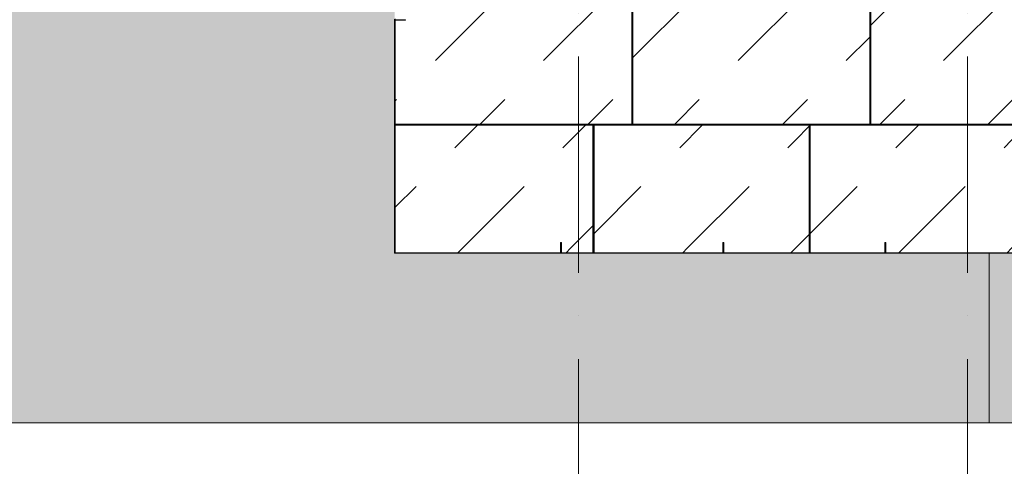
# Model space of a CAD drawing. Header units: millimetres. Extents: x 56389 to 130899, y 36187 to 101460.
# Tile 131 of 134: x 66323 to 70877, y 43409 to 45475. Entities that reach past the tile are written whole.
import ezdxf

# ---------------------------------------------------------------- set-up
doc = ezdxf.new("R2010")
doc.units = ezdxf.units.MM
doc.linetypes.add('4_ Штрихпунктир_ 10 х 2 мм', pattern=[1400, 1000, -200, 0, -200])
for name, color, linetype, lineweight in [('Внутренние кромки', 7, 'Continuous', 18), ('Обобщенные модели', 7, 'Continuous', 9), ('Оси', 7, 'Continuous', 9), ('Перекрытия', 7, 'Continuous', 9), ('Штриховка поверхностей', 7, 'Continuous', 9)]:
    doc.layers.add(name, color=color, linetype=linetype, lineweight=lineweight)
pattern_1 = [(315, (5680, -117369.96), (1000.0003, 0), [50, -1364.214]), (315, (5180, -117369.96), (1000.0003, 0), [50, -1364.214]), (315, (5180, -117869.96), (1000.0003, 0), [50, -1364.214]), (315, (5894.65, -118084.6), (1000.0003, 0), [403.55, -1010.664]), (315, (5394.65, -118084.6), (1000.0003, 0), [403.55, -1010.664]), (315, (5894.65, -117584.6), (1000.0003, 0), [403.55, -1010.664]), (315, (5394.65, -117584.6), (1000.0003, 0), [453.55, -960.664])]
pattern_2 = [(315, (5680, -116319.96), (1000.0003, 0), [50, -1364.214]), (315, (5180, -116319.96), (1000.0003, 0), [50, -1364.214]), (315, (5180, -116819.96), (1000.0003, 0), [50, -1364.214]), (315, (5894.65, -117034.6), (1000.0003, 0), [403.55, -1010.664]), (315, (5394.65, -117034.6), (1000.0003, 0), [403.55, -1010.664]), (315, (5894.65, -116534.6), (1000.0003, 0), [403.55, -1010.664]), (315, (5394.65, -116534.6), (1000.0003, 0), [453.55, -960.664])]
pattern_3 = [(315, (5680, -115219.96), (1000.0003, 0), [50, -1364.214]), (315, (5180, -115219.96), (1000.0003, 0), [50, -1364.214]), (315, (5180, -115719.96), (1000.0003, 0), [50, -1364.214]), (315, (5894.65, -115934.6), (1000.0003, 0), [403.55, -1010.664]), (315, (5394.65, -115934.6), (1000.0003, 0), [403.55, -1010.664]), (315, (5894.65, -115434.6), (1000.0003, 0), [403.55, -1010.664]), (315, (5394.65, -115434.6), (1000.0003, 0), [453.55, -960.664])]
pattern_4 = [(315, (5082.5, -117090), (1000.0003, 0), [50, -1364.214]), (315, (4582.5, -117090), (1000.0003, 0), [50, -1364.214]), (315, (4582.5, -117590), (1000.0003, 0), [50, -1364.214]), (315, (5297.15, -117804.64), (1000.0003, 0), [403.55, -1010.664]), (315, (4797.15, -117804.64), (1000.0003, 0), [403.55, -1010.664]), (315, (5297.15, -117304.64), (1000.0003, 0), [403.55, -1010.664]), (315, (4797.15, -117304.64), (1000.0003, 0), [453.55, -960.664])]
pattern_5 = [(315, (5082.5, -116090), (1000.0003, 0), [50, -1364.214]), (315, (4582.5, -116090), (1000.0003, 0), [50, -1364.214]), (315, (4582.5, -116590), (1000.0003, 0), [50, -1364.214]), (315, (5297.14, -116804.64), (1000.0003, 0), [403.55, -1010.664]), (315, (4797.14, -116804.64), (1000.0003, 0), [403.55, -1010.664]), (315, (5297.14, -116304.64), (1000.0003, 0), [403.55, -1010.664]), (315, (4797.14, -116304.64), (1000.0003, 0), [453.55, -960.664])]
pattern_6 = [(315, (5082.5, -115130), (1000.0003, 0), [50, -1364.214]), (315, (4582.5, -115130), (1000.0003, 0), [50, -1364.214]), (315, (4582.5, -115630), (1000.0003, 0), [50, -1364.214]), (315, (5297.14, -115844.64), (1000.0003, 0), [403.55, -1010.664]), (315, (4797.14, -115844.64), (1000.0003, 0), [403.55, -1010.664]), (315, (5297.14, -115344.64), (1000.0003, 0), [403.55, -1010.664]), (315, (4797.14, -115344.64), (1000.0003, 0), [453.55, -960.664])]

# ---------------------------------------------------------------- blocks, each defined once
blk = doc.blocks.new('Метал кассета для потолка - Тип 1-V877-ВКК_01_К4_З_ЭОМ_кабель_')
at = {"layer": 'Обобщенные модели', "true_color": 0xffffff}
h = blk.add_hatch(dxfattribs=at)
h.set_pattern_fill('FP_370', style=0, pattern_type=2)
h.set_pattern_definition(pattern_1)
h.paths.add_polyline_path([(300, -18.5), (300, 500), (-300, 500), (-300, -500), (300, -500)])
h.paths.add_polyline_path([(297.5, -497.5), (-297.5, -497.5), (-297.5, 497.5), (297.5, 497.5), (297.5, -18.5)])
h = blk.add_hatch(dxfattribs=at)
h.set_pattern_fill('FP_370', style=0, pattern_type=2)
h.set_pattern_definition(pattern_1)
h.paths.add_polyline_path([(297.5, -497.5), (297.5, 497.5), (-297.5, 497.5), (-297.5, -497.5)])
at = {"layer": 'Обобщенные модели', "color": 254, "true_color": 0xcccccc}
for p, q in [((300, 500), (-300, 500)), ((-300, 500), (-300, -500)), ((-297.5, -497.5), (-297.5, 497.5)), ((-297.5, 497.5), (297.5, 497.5)), ((297.5, 497.5), (297.5, -497.5)), ((300, -500), (300, 500)), ((-300, -500), (300, -500)), ((297.5, -497.5), (-297.5, -497.5))]:
    blk.add_line(p, q, dxfattribs=at)
blk = doc.blocks.new('Метал кассета для потолка - Тип 1-4193046-ВКК_01_К4_З_ЭОМ_кабель_')
at = {"layer": 'Обобщенные модели', "true_color": 0xffffff}
h = blk.add_hatch(dxfattribs=at)
h.set_pattern_fill('FP_371', style=0, pattern_type=2)
h.set_pattern_definition(pattern_2)
h.paths.add_polyline_path([(300, -550), (300, 550), (-300, 550), (-300, -550)])
h.paths.add_polyline_path([(297.5, -547.5), (-297.5, -547.5), (-297.5, 547.5), (297.5, 547.5), (297.5, 201.3)])
h = blk.add_hatch(dxfattribs=at)
h.set_pattern_fill('FP_371', style=0, pattern_type=2)
h.set_pattern_definition(pattern_2)
h.paths.add_polyline_path([(297.5, 201.3), (297.5, 547.5), (-297.5, 547.5), (-297.5, -547.5), (297.5, -547.5), (297.5, -47.5)])
at = {"layer": 'Обобщенные модели', "color": 254, "true_color": 0xcccccc}
for p, q in [((300, 550), (-300, 550)), ((-300, 550), (-300, -550)), ((-297.5, -547.5), (-297.5, 547.5)), ((-297.5, 547.5), (297.5, 547.5)), ((297.5, 547.5), (297.5, -547.5)), ((300, -550), (300, 550)), ((-300, -550), (300, -550)), ((297.5, -547.5), (-297.5, -547.5))]:
    blk.add_line(p, q, dxfattribs=at)
blk = doc.blocks.new('Метал кассета для потолка - Тип 1-V878-ВКК_01_К4_З_ЭОМ_кабель_')
at = {"layer": 'Обобщенные модели', "true_color": 0xffffff}
h = blk.add_hatch(dxfattribs=at)
h.set_pattern_fill('FP_372', style=0, pattern_type=2)
h.set_pattern_definition(pattern_3)
h.paths.add_polyline_path([(300, -550), (-182.3, -549.5), (-182.5, -547.5), (-188.5, -547.5), (-187.5, -550), (300, -550)])
h.paths.add_polyline_path([(300, -547.5), (300, 550), (-300, 550), (-300, -547.5), (-297.5, -547.5), (-297.5, 547.5), (297.5, 547.5), (297.5, -547.5)])
h = blk.add_hatch(dxfattribs=at)
h.set_pattern_fill('FP_372', style=0, pattern_type=2)
h.set_pattern_definition(pattern_3)
h.paths.add_polyline_path([(297.5, 47.5), (297.5, 547.5), (-297.5, 547.5), (-297.5, -547.5), (297.5, -547.5), (297.5, -359.1)])
h.paths.add_polyline_path([(-182.5, -500), (-182.5, -546.5), (-185, -547.5), (-187.5, -546.5), (-187.5, -500), (-185, -500)])
at = {"layer": 'Обобщенные модели', "color": 254, "true_color": 0xcccccc}
for p, q in [((300, 550), (-300, 550)), ((-300, 550), (-300, -547.5)), ((-297.5, -547.5), (-297.5, 547.5)), ((-297.5, 547.5), (297.5, 547.5)), ((297.5, 547.5), (297.5, -547.5)), ((300, -547.5), (300, 550)), ((-181.5, -547.5), (-188.5, -547.5)), ((-187.5, -550), (-182.5, -550))]:
    blk.add_line(p, q, dxfattribs=at)
blk = doc.blocks.new('Метал кассета для потолка - Тип 1-V883-ВКК_01_К4_З_ЭОМ_кабель_')
at = {"layer": 'Обобщенные модели', "true_color": 0xffffff}
h = blk.add_hatch(dxfattribs=at)
h.set_pattern_fill('FP_378', style=0, pattern_type=2)
h.set_pattern_definition(pattern_4)
h.paths.add_polyline_path([(297.5, -147.5), (295, -146.5), (295, 500), (-297.5, 500), (-297.5, -500), (295, -500), (295, -153.5), (297.5, -152.5)])
h.paths.add_polyline_path([(295, -150), (295, -152.5), (295, -497.5), (-295, -497.5), (-295, 497.5), (295, 497.5), (295, -150)])
h = blk.add_hatch(dxfattribs=at)
h.set_pattern_fill('FP_378', style=0, pattern_type=2)
h.set_pattern_definition(pattern_4)
h.paths.add_polyline_path([(295, -147.5), (295, 497.5), (-295, 497.5), (-295, -497.5), (295, -497.5), (294, -152.5), (247.5, -152.5), (247.5, -147.5), (294, -147.5), (295, -150)])
at = {"layer": 'Обобщенные модели', "color": 254, "true_color": 0xcccccc}
for p, q in [((295, 500), (-297.5, 500)), ((-297.5, 500), (-297.5, -500)), ((-295, -497.5), (-295, 497.5)), ((-295, 497.5), (295, 497.5)), ((295, -146.5), (295, -153.5)), ((297.5, -152.5), (297.5, -147.5)), ((-297.5, -500), (295, -500)), ((295, -497.5), (-295, -497.5))]:
    blk.add_line(p, q, dxfattribs=at)
blk = doc.blocks.new('Метал кассета для потолка - Тип 1-4193048-ВКК_01_К4_З_ЭОМ_кабель_')
at = {"layer": 'Обобщенные модели', "true_color": 0xffffff}
h = blk.add_hatch(dxfattribs=at)
h.set_pattern_fill('FP_379', style=0, pattern_type=2)
h.set_pattern_definition(pattern_5)
h.paths.add_polyline_path([(297.5, 97.5), (297.5, 102.5), (295, 102.5), (296, 96.9)])
h.paths.add_polyline_path([(295, -497.5), (-295, -497.5), (-295, 497.5), (295, 497.5), (295, 500), (-297.5, 500), (-297.5, -500), (295, -500)])
h = blk.add_hatch(dxfattribs=at)
h.set_pattern_fill('FP_379', style=0, pattern_type=2)
h.set_pattern_definition(pattern_5)
h.paths.add_polyline_path([(295, 100), (294, 97.5), (247.5, 97.5), (247.5, 102.5), (294, 102.5)])
h.paths.add_polyline_path([(295, -497.5), (295, 497.5), (-295, 497.5), (-295, -497.5), (-225.6, -497.5)])
at = {"layer": 'Обобщенные модели', "color": 254, "true_color": 0xcccccc}
for p, q in [((295, 500), (-297.5, 500)), ((-297.5, 500), (-297.5, -500)), ((-295, -497.5), (-295, 497.5)), ((-295, 497.5), (295, 497.5)), ((295, 103.5), (295, 96.5)), ((297.5, 97.5), (297.5, 102.5)), ((-297.5, -500), (295, -500)), ((295, -497.5), (-295, -497.5))]:
    blk.add_line(p, q, dxfattribs=at)
blk = doc.blocks.new('Метал кассета для потолка - Тип 1-4193049-ВКК_01_К4_З_ЭОМ_кабель_')
at = {"layer": 'Обобщенные модели', "true_color": 0xffffff}
h = blk.add_hatch(dxfattribs=at)
h.set_pattern_fill('FP_380', style=0, pattern_type=2)
h.set_pattern_definition(pattern_6)
h.paths.add_polyline_path([(297.5, -460), (297.1, -457.3), (295, -457.5), (294, -457.5), (295, -460)])
h.paths.add_polyline_path([(297.5, 312.5), (295, 312.5), (295.4, 306.7), (297.5, 307.5)])
h.paths.add_polyline_path([(295, 460), (-297.5, 460), (-297.5, -457.5), (-295, -457.5), (-295, 457.5), (295, 457.5)])
h = blk.add_hatch(dxfattribs=at)
h.set_pattern_fill('FP_380', style=0, pattern_type=2)
h.set_pattern_definition(pattern_6)
h.paths.add_polyline_path([(295, 310), (294, 307.5), (247.5, 307.5), (247.5, 312.5), (294, 312.5)])
h.paths.add_polyline_path([(295, 313.5), (295, 457.5), (-295, 457.5), (-295, -457.5), (295, -456.5), (295, 312.6)])
at = {"layer": 'Обобщенные модели', "color": 254, "true_color": 0xcccccc}
for p, q in [((295, 460), (-297.5, 460)), ((-297.5, 460), (-297.5, -457.5)), ((-295, -457.5), (-295, 457.5)), ((-295, 457.5), (295, 457.5)), ((295, 313.5), (295, 306.5)), ((297.5, 307.5), (297.5, 312.5)), ((295, -460), (297.5, -460)), ((297.5, -460), (297.5, -457.5))]:
    blk.add_line(p, q, dxfattribs=at)
blk = doc.blocks.new('Металическая панель - Тип 3-4538997-ВКК_01_К4_З_ЭОМ_кабель_')
at = {"layer": 'Обобщенные модели', "true_color": 0xf2f2f2}
h = blk.add_hatch(color=7, dxfattribs=at)
h.paths.add_polyline_path([(127.5, 675), (128.5, 672.5), (891.5, 672.5), (892.5, 675), (704.2, 675)])
h.paths.add_polyline_path([(125, 672.5), (125, 625), (127.5, 625), (127.5, 671.5)])
h.paths.add_polyline_path([(895, 672.5), (892.5, 671.5), (892.5, 625), (895, 625)])
at = {"layer": 'Обобщенные модели', "color": 254, "true_color": 0xcccccc}
for p, q in [((125, 672.5), (125, 625)), ((892.5, 675), (127.5, 675)), ((127.5, 625), (127.5, 671.5)), ((128.5, 672.5), (891.5, 672.5)), ((892.5, 671.5), (892.5, 625)), ((895, 625), (895, 672.5)), ((125, 625), (127.5, 625)), ((892.5, 625), (895, 625))]:
    blk.add_line(p, q, dxfattribs=at)
for centre, radius, start, end in [((127.5, 672.5), 2.5, 90, 180), ((128.5, 671.5), 1, 90, 180), ((891.5, 671.5), 1, 0, 90), ((892.5, 672.5), 2.5, 0, 90)]:
    blk.add_arc(centre, radius, start, end, dxfattribs=at)
blk = doc.blocks.new('Металическая панель - Тип 3-4539028-ВКК_01_К4_З_ЭОМ_кабель_')
at = {"layer": 'Обобщенные модели', "true_color": 0xf2f2f2}
h = blk.add_hatch(color=7, dxfattribs=at)
h.paths.add_polyline_path([(127.5, 675), (128.5, 672.5), (871.5, 672.5), (872.5, 675)])
h.paths.add_polyline_path([(125, 672.5), (125, 625), (127.5, 625), (127.5, 671.5)])
h.paths.add_polyline_path([(875, 672.5), (872.5, 671.5), (872.5, 625), (875, 625)])
at = {"layer": 'Обобщенные модели', "color": 254, "true_color": 0xcccccc}
for p, q in [((125, 672.5), (125, 625)), ((872.5, 675), (127.5, 675)), ((127.5, 625), (127.5, 671.5)), ((128.5, 672.5), (871.5, 672.5)), ((872.5, 671.5), (872.5, 625)), ((875, 625), (875, 672.5)), ((125, 625), (127.5, 625)), ((872.5, 625), (875, 625))]:
    blk.add_line(p, q, dxfattribs=at)
for centre, radius, start, end in [((127.5, 672.5), 2.5, 90, 180), ((128.5, 671.5), 1, 90, 180), ((871.5, 671.5), 1, 0, 90), ((872.5, 672.5), 2.5, 0, 90)]:
    blk.add_arc(centre, radius, start, end, dxfattribs=at)
blk = doc.blocks.new('Металическая панель - Тип 3-4537013-ВКК_01_К4_З_ЭОМ_кабель_')
at = {"layer": 'Обобщенные модели', "true_color": 0xf2f2f2}
h = blk.add_hatch(color=7, dxfattribs=at)
h.paths.add_polyline_path([(125, 300), (127.5, 300), (127.5, 346.5), (125, 347.5)])
h.paths.add_polyline_path([(127.5, 350), (128.5, 347.5), (1201.5, 347.5), (1202.5, 350), (648.1, 350)])
h.paths.add_polyline_path([(1202.5, 300), (1205, 300), (1205, 347.5), (1202.5, 346.5)])
at = {"layer": 'Обобщенные модели', "color": 254, "true_color": 0xcccccc}
for p, q in [((125, 347.5), (125, 300)), ((1202.5, 350), (127.5, 350)), ((127.5, 300), (127.5, 346.5)), ((128.5, 347.5), (1201.5, 347.5)), ((1202.5, 346.5), (1202.5, 300)), ((1205, 300), (1205, 347.5)), ((125, 300), (127.5, 300)), ((1202.5, 300), (1205, 300))]:
    blk.add_line(p, q, dxfattribs=at)
for centre, radius, start, end in [((127.5, 347.5), 2.5, 90, 180), ((128.5, 346.5), 1, 90, 180), ((1201.5, 346.5), 1, 0, 90), ((1202.5, 347.5), 2.5, 0, 90)]:
    blk.add_arc(centre, radius, start, end, dxfattribs=at)
blk = doc.blocks.new('Наметкина 10_ТД_АРФ_К4_R21_rvt-1-ВКК_01_К4_З_ЭОМ_кабель_')
at = {"layer": 'Штриховка поверхностей', "lineweight": 5, "true_color": 0xfafafa}
h = blk.add_hatch(color=7, dxfattribs=at)
h.paths.add_polyline_path([(120787.5, 4500.2), (121220, 4500.2), (121220, 5285), (118420, 5284.6), (118420, 4500.2), (120592.5, 4500.2)])
h.paths.add_polyline_path([(119181.6, 7669.4), (119296.9, 7669.4), (119670, 7884.9), (119690, 7850.2), (119690, 7890.2), (119680, 7890.2), (119680, 7920.2), (119740, 7920.2), (119740, 8000), (118440, 8000), (118440, 7920.2), (118500, 7920.2), (118500, 7890.2), (118490, 7890.2), (118490, 7850.2), (118440, 7850), (118440, 7669.4), (118766.5, 7669.4)])
h.paths.add_polyline_path([(119950, 7850.2), (119970, 7884.9), (120343.1, 7669.4), (121200, 7669.4), (121200, 7850.2), (121150, 7850.2), (121150, 7890.2), (121140, 7890.2), (121140, 7920.2), (121200, 7920.2), (121200, 8000), (119900, 8000), (119900, 7920.2), (119960, 7920.2), (119960, 7890.2), (119950, 7890.2), (119950, 7884.9)])
h.paths.add_polyline_path([(119804.3, 7669.4), (119917.5, 7669.4), (119917.5, 7850), (119920, 7850), (119920, 7669.4), (120263.1, 7669.4), (119950, 7850.2), (119900, 7850), (119900, 7700), (119740, 7700), (119740, 7850.2), (119689.6, 7850), (119376.9, 7669.4), (119720, 7669.4), (119720, 7850), (119722.5, 7850), (119722.5, 7669.4), (119740, 7669.4)])
h.paths.add_polyline_path([(118420, 7700), (118437.5, 7700), (118437.5, 7850), (118430, 7850), (118430, 7700.2), (118420, 7700.2)])
h.paths.add_polyline_path([(121217.4, 7700), (121217.4, 7700.2), (121217.4, 7850), (121202.5, 7850), (121202.5, 7700)])
h = blk.add_hatch(color=7, dxfattribs=at)
h.paths.add_polyline_path([(110970, 4500.2), (118420, 4500.2), (118420, 5285), (115670, 5285), (115670, 7070), (110970, 7070), (110970, 5808.1)])
h.paths.add_polyline_path([(114408, 7100), (115670, 7100), (115670, 7105), (110970, 7105), (110970, 7100), (114200.4, 7100)])
h.paths.add_polyline_path([(117590, 7600), (118390, 7600), (118390, 7700), (115800, 7700), (115800, 7600), (117490, 7600), (117490, 7700), (117590, 7700)])
at = {"layer": 'Внутренние кромки', "color": 254, "true_color": 0xcccccc}
blk.add_line((118420, 4500.2), (118420, 5285), dxfattribs=at)
at = {"layer": 'Перекрытия', "color": 254, "true_color": 0xcccccc}
for p, q in [((118420, 4500.2), (110970, 4500.2)), ((121220, 4500.2), (118420, 4500.2))]:
    blk.add_line(p, q, dxfattribs=at)
at = {"layer": 'Обобщенные модели', "color": 254, "lineweight": 9, "true_color": 0xcccccc}
for name, p, rotation in [('Метал кассета для потолка - Тип 1-V878-ВКК_01_К4_З_ЭОМ_кабель_', (116220, 6180), 270.0000000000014), ('Метал кассета для потолка - Тип 1-4193046-ВКК_01_К4_З_ЭОМ_кабель_', (117320, 6180), 270.0000000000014), ('Метал кассета для потолка - Тип 1-V877-ВКК_01_К4_З_ЭОМ_кабель_', (118370, 6180), 270.0000000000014), ('Металическая панель - Тип 3-4537013-ВКК_01_К4_З_ЭОМ_кабель_', (116020, 5160), 89.99999999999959), ('Метал кассета для потолка - Тип 1-4193049-ВКК_01_К4_З_ЭОМ_кабель_', (116130, 5582.5), 270.0000000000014), ('Метал кассета для потолка - Тип 1-4193048-ВКК_01_К4_З_ЭОМ_кабель_', (117090, 5582.5), 270.0000000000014), ('Метал кассета для потолка - Тип 1-V883-ВКК_01_К4_З_ЭОМ_кабель_', (118090, 5582.5), 270.0000000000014), ('Металическая панель - Тип 3-4538997-ВКК_01_К4_З_ЭОМ_кабель_', (116565, 5960), 180), ('Металическая панель - Тип 3-4539028-ВКК_01_К4_З_ЭОМ_кабель_', (117315, 5960), 180), ('Металическая панель - Тип 3-4539028-ВКК_01_К4_З_ЭОМ_кабель_', (118065, 5960), 180), ('Металическая панель - Тип 3-4539028-ВКК_01_К4_З_ЭОМ_кабель_', (118815, 5960), 180)]:
    blk.add_blockref(name, p, dxfattribs=dict(at, rotation=rotation))

msp = doc.modelspace()

# ---------------------------------------------------------------- linework, layer by layer
at = {"layer": 'Оси', "color": 253, "linetype": '4_ Штрихпунктир_ 10 х 2 мм', "true_color": 0xaaaaaa}
for p, q in [((68906.7, 37304.2), (68906.7, 100162.6)), ((70706.7, 37304.2), (70706.7, 100162.6))]:
    msp.add_line(p, q, dxfattribs=at)

# ---------------------------------------------------------------- block references
at = {"lineweight": 5}
msp.add_blockref('Наметкина 10_ТД_АРФ_К4_R21_rvt-1-ВКК_01_К4_З_ЭОМ_кабель_', (-47613.3, 39109.6), dxfattribs=at)

doc.saveas('drawing.dxf')
